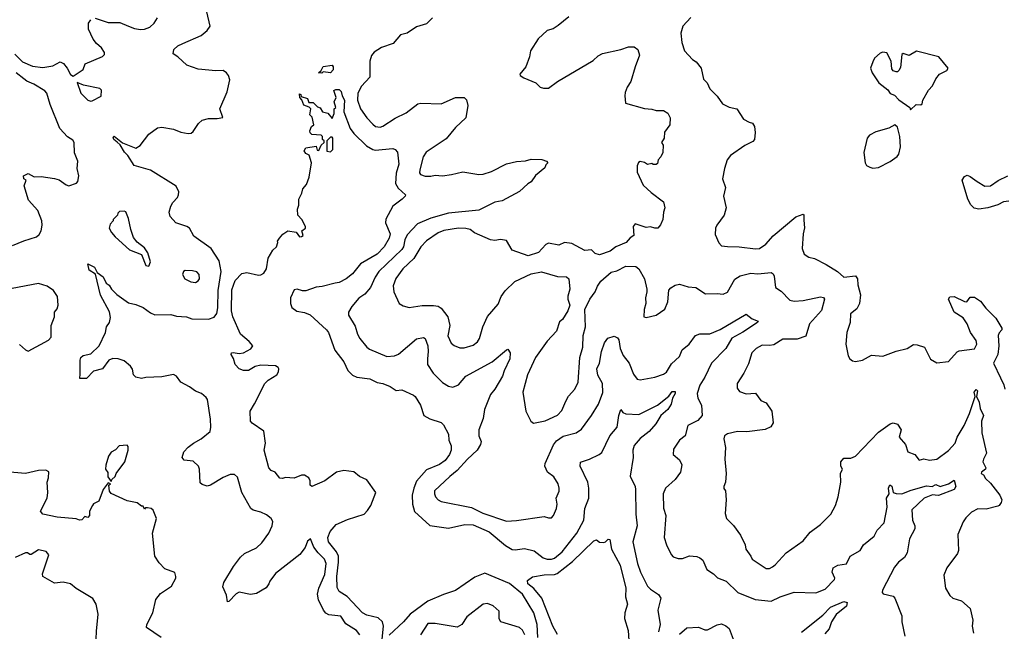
# Model space of a CAD drawing. Extents: x 2293878 to 2522763, y 823964 to 1006972.
# Tile 119 of 256: x 2325346 to 2332120, y 953719 to 957930. Entities that reach past the tile are written whole.
import ezdxf

# ---------------------------------------------------------------- set-up
doc = ezdxf.new("R2010")
doc.units = 0

msp = doc.modelspace()

# ---------------------------------------------------------------- linework, layer by layer
at = {"layer": '0CON20XD'}
for points in [[(2325761.7, 955491.7), (2325761.2, 955585), (2325766.7, 955605), (2325782.7, 955617.3), (2325835, 955630), (2325892.9, 955685), (2325936.2, 955775), (2325944.2, 955815), (2325963.9, 955846.1), (2325970.5, 955879.5), (2325965, 955917.5), (2325902.7, 956032.7), (2325868.6, 956178.6), (2325824.8, 956204.8), (2325815, 956248.8), (2325860.5, 956225), (2325879.5, 956189.5), (2325919.8, 956159.8), (2325940, 956115), (2325961, 956101), (2325976.7, 956075), (2326015, 956038.1), (2326095, 955980.6), (2326145, 955968.6), (2326195, 955947.5), (2326245, 955911.4), (2326275, 955898.6), (2326385, 955900.4), (2326425, 955889.4), (2326493.2, 955883.2), (2326530.3, 955870.3), (2326645, 955866.9), (2326685, 955882), (2326702.2, 955907.8), (2326710.3, 955945), (2326712.6, 956065), (2326733.1, 956195), (2326719.4, 956269.4), (2326664.2, 956355), (2326545, 956440), (2326514.4, 956494.4), (2326496.6, 956506.6), (2326421.3, 956531.3), (2326381.2, 956575), (2326373.9, 956603.9), (2326385.8, 956645), (2326399.7, 956670.3), (2326430.8, 956705), (2326439.2, 956725), (2326440, 956745), (2326423.7, 956783.7), (2326245, 956893.9), (2326134, 956925), (2326090, 956995), (2326067, 957017), (2326037.9, 957067.9), (2326017, 957087), (2325994.5, 957105), (2325989.5, 957120.5), (2325995, 957127.8), (2326053, 957083), (2326145, 957046.2), (2326175, 957062.5), (2326235, 957141.2), (2326294.2, 957185.8), (2326325, 957190), (2326404.1, 957175.9), (2326455, 957154.3), (2326505, 957145.8), (2326525, 957149.2), (2326539.7, 957160.3), (2326577.1, 957215), (2326602, 957238), (2326645, 957250.6), (2326705, 957250), (2326742.5, 957257.5), (2326722, 957315), (2326773.9, 957433.9), (2326790.8, 957515), (2326783.1, 957545), (2326768.1, 957565), (2326745, 957579.1), (2326695, 957577.5), (2326575, 957588.6), (2326495.7, 957615.7), (2326435, 957673.8), (2326401.2, 957695), (2326406.2, 957725), (2326435, 957749.2), (2326468.8, 957765), (2326595, 957822), (2326636, 957855), (2326656, 957885), (2326610, 958085)], [(2325312.5, 957692.5), (2325365, 957640.6), (2325435, 957610), (2325505, 957600.5), (2325575, 957611.9), (2325625, 957639.2), (2325647.6, 957627.6), (2325673.8, 957595), (2325695, 957552.5), (2325715, 957540), (2325783, 957587), (2325797.5, 957625), (2325915, 957676.7), (2325929.3, 957690.7), (2325928.8, 957705), (2325910, 957735), (2325874.2, 957765), (2325850.6, 957795), (2325820.6, 957865), (2325819.2, 957905), (2325835, 957930)], [(2325865, 957941.2), (2325955, 957911.4), (2326035, 957911.1), (2326095.3, 957885.3), (2326135, 957868.5), (2326177.6, 957862.4), (2326205, 957864.5), (2326241.5, 957878.5), (2326270.8, 957905), (2326295, 957943.3)], [(2328185, 957942.5), (2328145, 957900.8), (2328075, 957880.6), (2328012.4, 957837.6), (2327965.5, 957824.5), (2327915, 957765.6), (2327835, 957739.4), (2327785, 957705.6), (2327766.5, 957683.5), (2327755.4, 957645), (2327755.4, 957534.6), (2327697.6, 957472.4), (2327673.2, 957425), (2327671, 957375), (2327690.8, 957315)], [(2329125, 957950), (2329050.3, 957889.7), (2329015, 957867.5), (2328974.4, 957855.6), (2328912, 957798), (2328860, 957715), (2328852.9, 957675), (2328828.8, 957605), (2328787.5, 957555), (2328790, 957545), (2328815, 957530), (2328895.8, 957495.8), (2328926.4, 957466.4), (2328949.3, 957459.3), (2328985, 957458.8), (2329045.6, 957504.4), (2329292.1, 957647.9), (2329325, 957680), (2329355, 957698), (2329482.5, 957725), (2329535, 957742), (2329574.1, 957744.1), (2329598.8, 957725), (2329609.4, 957685), (2329579.2, 957605), (2329551.4, 957505), (2329524.3, 957465), (2329512, 957428), (2329508.1, 957405), (2329514.4, 957354.4), (2329645, 957319.2), (2329695, 957314.2), (2329725, 957304.2), (2329775, 957304), (2329805, 957286.7), (2329821.4, 957255), (2329818, 957205), (2329781.2, 957155), (2329780, 957115), (2329762.5, 957085), (2329772.5, 957065), (2329770, 957015), (2329756.7, 956985), (2329737.5, 956965), (2329735, 956940), (2329725, 956932.5), (2329705, 956932.5), (2329695, 956940), (2329665, 956933.3), (2329645, 956947.5), (2329615, 956953.3), (2329603.9, 956946.1), (2329593.6, 956923.6), (2329595, 956880), (2329635, 956791.2), (2329689.7, 956739.7), (2329776, 956675), (2329784, 956635), (2329774.4, 956605.6), (2329770, 956555), (2329755, 956516.7), (2329735.7, 956494.3), (2329715, 956494), (2329685, 956503.8), (2329655, 956500), (2329580, 956525), (2329567.5, 956505), (2329570, 956445), (2329545, 956427.5), (2329517.5, 956395), (2329447.5, 956365), (2329407.5, 956335), (2329335, 956311.2), (2329305, 956320), (2329280, 956345), (2329235, 956340), (2329145, 956388), (2329095, 956396.7), (2329055, 956378), (2328985, 956391.2), (2328965, 956381.2), (2328915, 956326.2), (2328845, 956303.8), (2328735, 956343.8), (2328695, 956408.8), (2328652.7, 956417.3), (2328615, 956410.6), (2328585, 956414.4), (2328475, 956462.1), (2328445, 956485.4), (2328415, 956493.2), (2328365, 956493.4), (2328265, 956478.9), (2328225, 956461.2), (2328145, 956406.8), (2328105, 956365.6), (2328057.3, 956285), (2327980.9, 956215), (2327932.8, 956147.2), (2327916.4, 956096.4), (2327920, 956055), (2327955.9, 955975.9), (2327985, 955958.8), (2328025, 955948.6), (2328115, 955961.2), (2328192.7, 955962.7), (2328225, 955957.5), (2328244.7, 955944.7), (2328292.5, 955885), (2328304.3, 955825), (2328292.4, 955752.4), (2328315, 955703.3), (2328335.7, 955685.7), (2328375, 955670.8), (2328405, 955671.4), (2328465, 955690), (2328495, 955712.5), (2328508.9, 955735), (2328531.5, 955815), (2328565, 955886), (2328638, 955972), (2328658.9, 956025), (2328685, 956062.9), (2328753.3, 956126.7), (2328865, 956179.4), (2328935, 956193.3), (2329045, 956160.8), (2329108.3, 956158.3), (2329123.8, 956145), (2329131.2, 956075), (2329117, 956027), (2329116.7, 956005), (2329130, 955965), (2329118, 955925), (2329080, 955865), (2329060.8, 955849.2), (2329038, 955785), (2328975, 955716.9), (2328895, 955603.3), (2328839.2, 955485), (2328807.1, 955365), (2328828.5, 955235), (2328861.4, 955165), (2328881.7, 955151.7), (2328961.7, 955168.3), (2329045, 955206.9), (2329075, 955239.2), (2329104.2, 955304.2), (2329121.5, 955338.5), (2329165, 955386), (2329187.3, 955435), (2329200, 955605), (2329220.3, 955675), (2329221.9, 955755), (2329239.5, 955815), (2329234.4, 955935), (2329268.1, 956005), (2329305, 956056), (2329321.5, 956095), (2329345, 956130), (2329415, 956190.8), (2329455, 956201.1), (2329515, 956232.5), (2329585, 956231.5), (2329606.5, 956215), (2329645.5, 956145), (2329659.6, 956075), (2329660.9, 956055), (2329650.5, 956015), (2329654.4, 955975), (2329642.2, 955935), (2329640, 955885), (2329655, 955880), (2329725, 955896.2), (2329785, 955936.7), (2329805, 955987.5), (2329812.1, 956067.9), (2329825, 956083.8), (2329855, 956101.2), (2329885, 956108.8), (2329945, 956090), (2329997.5, 956085), (2330065, 956042.5), (2330145, 956045.7), (2330185, 956040.8), (2330215, 956054), (2330266.3, 956143.7), (2330303, 956167), (2330375, 956183.8), (2330425, 956181.1), (2330515, 956188.5), (2330528.9, 956178.9), (2330535.5, 956165), (2330546, 956085), (2330585, 956060), (2330645, 955998.9), (2330675, 955991.2), (2330735, 955996.2), (2330855, 956021.9), (2330875, 956017.1), (2330881.9, 956005), (2330862.4, 955927.6), (2330780.5, 955835), (2330755, 955750), (2330695, 955729.2), (2330628.7, 955731.3), (2330595, 955730), (2330535, 955690.5), (2330505, 955685.6), (2330455, 955688.9), (2330413, 955667), (2330382.9, 955635), (2330359.1, 955560.9), (2330327.1, 955495), (2330282, 955425), (2330282.7, 955392.7), (2330299.1, 955369.1), (2330345, 955354.2), (2330407.3, 955357.3), (2330445, 955307.5), (2330481.2, 955291.2), (2330520, 955235), (2330530.6, 955155), (2330513.9, 955126.1), (2330475, 955108.2), (2330347.8, 955092.2), (2330284.5, 955094.5), (2330215, 955078.5), (2330194.3, 955065), (2330189.2, 955045), (2330202.5, 954985), (2330196.9, 954905), (2330206, 954805), (2330201.2, 954745), (2330190, 954715), (2330191.2, 954701.2), (2330202.5, 954685), (2330207.1, 954625), (2330199.4, 954530.6), (2330208, 954495), (2330257.7, 954447.7), (2330305, 954380), (2330338, 954315), (2330342, 954285), (2330377, 954237), (2330384, 954215), (2330480.5, 954150.5), (2330505, 954152), (2330525, 954162), (2330544.4, 954175.6), (2330619.8, 954260.2), (2330735, 954342.5), (2330785, 954400.8), (2330855.6, 954454.4), (2330926.2, 954525), (2330958, 954585), (2330975.9, 954644.1), (2330994, 954745), (2330992, 954805), (2331007.5, 954835), (2330994, 954855), (2330996, 954885), (2331015, 954911.2), (2331065, 954912), (2331095, 954924), (2331255, 955090.8), (2331335, 955148), (2331355, 955154), (2331384.2, 955144.2), (2331410.8, 955105), (2331396.5, 955055), (2331439.2, 955005), (2331455, 954953.8), (2331504, 954935), (2331535, 954897.5), (2331565, 954906.2), (2331606.1, 954896.1), (2331655, 954902.9), (2331735, 954964.4), (2331780.6, 955015), (2331795, 955056.2), (2331844.2, 955135.8), (2331880.8, 955219.2), (2331920, 955335), (2331912.3, 955365), (2331925, 955382.9), (2331935.3, 955375), (2331928, 955335), (2331946.5, 955296.5), (2331953.6, 955253.6), (2331976.6, 955205), (2331962.9, 955165), (2331965.6, 955085), (2331998, 954945), (2331975.7, 954904.3), (2331972.9, 954885), (2331992, 954845)], [(2329963.8, 957945), (2329907.5, 957885), (2329893.9, 957836.1), (2329901.7, 957771.7), (2329920, 957715), (2329973.8, 957655), (2329999.5, 957639.5), (2330034.2, 957595), (2330050.6, 957520.6), (2330076, 957495), (2330094.4, 957454.4), (2330145, 957403.3), (2330180.5, 957350.5), (2330227.7, 957327.7), (2330278.8, 957315), (2330325.4, 957245.4), (2330365, 957224.4), (2330386.4, 957216.4), (2330402, 957195), (2330406.2, 957153.8), (2330401.2, 957105), (2330388.8, 957091.2), (2330335, 957064), (2330235, 956995.7), (2330213.3, 956965), (2330195.5, 956905), (2330180.9, 956835), (2330200.9, 956775), (2330188.5, 956715), (2330205.7, 956635), (2330191.4, 956585), (2330141.4, 956515), (2330133.3, 956495), (2330131.3, 956451.3), (2330155, 956393.3), (2330175, 956373.8), (2330215, 956367.1), (2330295, 956366.2), (2330408.3, 956351.7), (2330435, 956354.3), (2330479.2, 956385), (2330528.5, 956441.5), (2330685, 956571.4), (2330735, 956590), (2330740, 956585), (2330739.7, 956549.7), (2330746.2, 956496.2), (2330735.4, 956455), (2330729.5, 956355), (2330744, 956315), (2330774.4, 956294.4), (2330815, 956286.5), (2330893.9, 956243.9), (2330971.5, 956195), (2331015, 956157.3), (2331095, 956165.8), (2331110.6, 956145), (2331112.3, 956105), (2331130, 956035), (2331123.2, 955976.8), (2331105, 955938), (2331060.9, 955905), (2331059.4, 955845), (2331037.5, 955775), (2331028.9, 955695), (2331046.2, 955615), (2331056.7, 955595), (2331075, 955580), (2331095, 955576.7), (2331145, 955586.2), (2331205, 955621.2), (2331285, 955613.8), (2331375, 955647.5), (2331452.5, 955665), (2331495, 955693.3), (2331520.5, 955690.5)], [(2331475, 957310), (2331513.9, 957346.1), (2331545, 957342.5), (2331555, 957350), (2331560, 957375), (2331597.5, 957445), (2331626.7, 957475), (2331647.7, 957522.3), (2331674.1, 957555.9), (2331725, 957580), (2331732.5, 957595), (2331670, 957675), (2331515, 957712.5), (2331465, 957683.3), (2331425, 957697.5), (2331415, 957690), (2331405, 957600), (2331395, 957580), (2331385, 957570), (2331375, 957570), (2331355, 957577.5), (2331345, 957592.5), (2331341.2, 957645), (2331311.7, 957701.7), (2331285, 957706.7), (2331265, 957700), (2331227.5, 957665), (2331215, 957640), (2331200, 957595), (2331210, 957565), (2331257.5, 957495), (2331317.7, 957447.7), (2331335, 957422.5), (2331365, 957410), (2331395, 957377.5), (2331470, 957325), (2331475, 957310)], [(2327425, 957562.5), (2327402.5, 957565), (2327420, 957580), (2327435, 957607.5), (2327495, 957616.7), (2327502.5, 957605), (2327503.3, 957585), (2327485, 957563.3), (2327435, 957570), (2327425, 957562.5)], [(2325295.7, 956374.3), (2325375, 956407.8), (2325461.2, 956435), (2325479.3, 956450.7), (2325493.1, 956475), (2325500.9, 956515), (2325497.8, 956545), (2325470, 956615), (2325406.3, 956686.3), (2325376.9, 956785), (2325390, 956825), (2325374.2, 956835), (2325372.9, 956855), (2325405, 956871.1), (2325445, 956848.6), (2325495, 956849.2), (2325585, 956837.5), (2325617, 956827), (2325665, 956793.8), (2325685, 956786.7), (2325736, 956804), (2325746.2, 956815), (2325752, 956855), (2325741.5, 956905), (2325745.6, 956955), (2325723.7, 957013.7), (2325720.6, 957085), (2325710.6, 957100.6), (2325675, 957124.3), (2325621.7, 957181.7), (2325556.5, 957346.5), (2325532.7, 957425), (2325519.1, 957439.1), (2325442.5, 957485), (2325395.7, 957505.7), (2325373.7, 957523.7), (2325321.9, 957565)], [(2325835, 957368.8), (2325845, 957372), (2325905.9, 957404.1), (2325910, 957445), (2325897, 957457), (2325785, 957480), (2325742.5, 957497.5), (2325766.2, 957425), (2325813.8, 957375), (2325835, 957368.8)], [(2327839.2, 953665), (2327850, 953755), (2327843.1, 953785), (2327811.1, 953811.1), (2327735, 953829.2), (2327704.5, 953845), (2327599.2, 953959.2), (2327544, 953994), (2327530.9, 954020.9), (2327527.2, 954097.2), (2327539.8, 954195), (2327538.4, 954235), (2327526.6, 954266.6), (2327469.7, 954335), (2327465.9, 954365), (2327481.6, 954405), (2327523.8, 954455), (2327601.2, 954488.8), (2327715, 954526), (2327739.3, 954550.7), (2327760.8, 954585), (2327797.1, 954675), (2327735, 954760.8), (2327684.3, 954784.3), (2327645, 954816.2), (2327575, 954826.1), (2327524.7, 954815.3), (2327445, 954755.6), (2327355, 954716.2), (2327343.8, 954725), (2327344, 954755), (2327336.2, 954775), (2327305, 954793.8), (2327285, 954793.8), (2327235, 954773.8), (2327175, 954777.5), (2327155, 954770), (2327135, 954772.5), (2327103.8, 954815), (2327075, 954826), (2327060.6, 954845), (2327028.1, 954965), (2327038.1, 955015), (2327025, 955096.7), (2326945, 955151.2), (2326934, 955165), (2326932, 955235), (2326962.2, 955285), (2327032.5, 955425), (2327055, 955448.5), (2327115.3, 955484.7), (2327126.4, 955505), (2327127.8, 955525), (2327124.3, 955535), (2327105, 955546.9), (2327005, 955550.9), (2326965, 955542.2), (2326920, 955515), (2326885, 955513.8), (2326855, 955527.1), (2326829.5, 955555), (2326817.3, 955597.3), (2326800.8, 955625), (2326803.3, 955635), (2326815, 955639.2), (2326855, 955630.6), (2326885, 955635.7), (2326936.9, 955663.1), (2326950, 955685), (2326924.4, 955715), (2326865.5, 955765), (2326812.3, 955885), (2326803.2, 955925), (2326805, 956070), (2326829.5, 956135), (2326875, 956182.5), (2326909.5, 956189.5), (2326989.4, 956170.6), (2327005, 956172.9), (2327025, 956185.7), (2327044.3, 956215), (2327055, 956287.5), (2327087, 956343), (2327112.5, 956365), (2327122.5, 956395), (2327120, 956405), (2327132.5, 956425), (2327157, 956453), (2327190, 956475), (2327247.7, 956467.7), (2327270, 956435), (2327285, 956436.2), (2327296.2, 956445), (2327287.5, 956475), (2327312.5, 956495), (2327313.3, 956505), (2327286.7, 956555), (2327260, 956585), (2327256.7, 956625), (2327266.1, 956653.9), (2327266.2, 956695), (2327287.5, 956735), (2327293.3, 956765), (2327320, 956795), (2327337.5, 956845), (2327353.3, 956945), (2327337.5, 956997.5), (2327315, 957007.5), (2327303.9, 957026.1), (2327315, 957046.7), (2327385, 957060), (2327391.7, 957031.7), (2327405, 957030), (2327420, 957065), (2327440, 957085), (2327440, 957095), (2327430, 957105), (2327430, 957125), (2327420, 957135), (2327355, 957140), (2327345, 957150), (2327342.5, 957165), (2327352.5, 957195), (2327370, 957205), (2327358.8, 957258.8), (2327342.5, 957275), (2327350, 957315), (2327338.3, 957328.3), (2327300.7, 957340.7), (2327287.5, 957377.5), (2327272.5, 957395), (2327271.7, 957418.3), (2327280, 957415), (2327281.7, 957401.7), (2327326.7, 957386.7), (2327335, 957360), (2327365, 957360), (2327395, 957330), (2327413, 957323), (2327430, 957295), (2327466.7, 957286.7), (2327495, 957250), (2327510, 957285), (2327510, 957315), (2327520, 957325), (2327510, 957365), (2327522.5, 957395), (2327508.3, 957441.7), (2327520.7, 957449.3), (2327545, 957450), (2327558, 957435), (2327563.8, 957405), (2327579.5, 957375), (2327575.7, 957295.7), (2327620.7, 957180.7), (2327645.4, 957145.4), (2327731.2, 957061.2), (2327775, 957035.6), (2327792.1, 957032.1), (2327913, 957043), (2327930, 957035), (2327945, 957017.5), (2327954.4, 956935), (2327936.6, 956873.4), (2327932.6, 956802.6), (2327950.5, 956770.5), (2328000, 956725), (2327997.5, 956715), (2327976.7, 956695), (2327913.8, 956646.2), (2327864.6, 956555.4), (2327861.8, 956531.8), (2327895.4, 956455), (2327887.1, 956425), (2327853.3, 956365), (2327804.5, 956315), (2327691.8, 956248.2), (2327635, 956181.1), (2327592.9, 956145), (2327545, 956119.5), (2327515.7, 956115.7), (2327427.7, 956092.3), (2327385, 956088.5), (2327315, 956062.7), (2327292.4, 956062.4), (2327255, 956073.6), (2327235, 956070), (2327210, 956015), (2327209.6, 955975), (2327218.2, 955948.2), (2327252.7, 955922.7), (2327304.6, 955914.6), (2327345, 955898.6), (2327457.1, 955795), (2327470.8, 955775), (2327513.4, 955653.4), (2327576.5, 955575), (2327603.1, 955515), (2327635, 955482), (2327665, 955468), (2327755, 955458), (2327805, 955430.8), (2327845, 955424.3), (2327895, 955404.3), (2327936.1, 955376.1), (2327975, 955381.2), (2328055, 955343.8), (2328066.7, 955335), (2328103.3, 955275), (2328127.5, 955205), (2328168.3, 955181.7), (2328245, 955156.7), (2328260.7, 955140.7), (2328296.9, 955075), (2328299.4, 955035), (2328313.5, 954995), (2328313.6, 954965), (2328303.6, 954935), (2328273.6, 954895), (2328235, 954867.7), (2328145, 954830.9), (2328076.6, 954753.4), (2328056.8, 954705), (2328045.7, 954655), (2328047.3, 954595), (2328063, 954543), (2328166.9, 954446.9), (2328295, 954428.9), (2328407.5, 954455), (2328465, 954451.4), (2328575, 954403.8), (2328688.8, 954308.8), (2328735, 954281.5), (2328755, 954279.1), (2328818.7, 954288.7), (2328885, 954271.8), (2328947.5, 954225), (2328975, 954216.2), (2329005, 954216.2), (2329025, 954223.3), (2329077.3, 954265), (2329178, 954395), (2329226.3, 954483.7), (2329234.7, 954565.3), (2329260.4, 954635), (2329261.6, 954705), (2329255.3, 954745), (2329201.4, 954855), (2329205, 954883.3), (2329265, 954903.8), (2329333.6, 954936.4), (2329350, 954950), (2329405.7, 955064.3), (2329456.5, 955125), (2329467.5, 955205), (2329482.5, 955245), (2329496.2, 955225), (2329515, 955215.7), (2329605, 955210.4), (2329734.8, 955275.2), (2329811.2, 955338.8), (2329835, 955370.8), (2329855, 955370), (2329856.4, 955355), (2329836.4, 955325), (2329828, 955282), (2329804.2, 955245), (2329757.8, 955205), (2329721.8, 955148.2), (2329676.1, 955095), (2329615, 955045.4), (2329572.6, 954997.4), (2329563.4, 954966.6), (2329566.2, 954915), (2329546.6, 954786.6), (2329579.2, 954715), (2329582.5, 954695), (2329584.2, 954525), (2329594, 954445), (2329565.3, 954335), (2329595.9, 954185), (2329616.1, 954125), (2329665, 954029.4), (2329685, 954008.5), (2329741.7, 953971.7), (2329756.9, 953946.9), (2329735.6, 953865), (2329752, 953765), (2329740, 953715)], [(2327690.8, 957315), (2327733.8, 957253.8), (2327775, 957210), (2327795, 957195.5), (2327825, 957190.9), (2327845, 957197.1), (2327929.1, 957250.9), (2328005, 957288.9), (2328085, 957350.8), (2328105.3, 957355.3), (2328245, 957351.5), (2328343.9, 957393.9), (2328405, 957394), (2328419.1, 957379.1), (2328428.7, 957338.7), (2328415.5, 957254.5), (2328345, 957188.5), (2328279.7, 957110.3), (2328141.9, 957018.1), (2328122.5, 956985), (2328097.8, 956895), (2328096.9, 956875), (2328102.5, 956865), (2328135, 956851.5), (2328175, 956851.5), (2328205, 956858.9), (2328255, 956854.6), (2328317.1, 956862.9), (2328395, 956881.5), (2328505, 956864.5), (2328535, 956865.5), (2328591.2, 956885), (2328695, 956937.5), (2328765, 956953.1), (2328825, 956957.1), (2328865, 956970), (2328938.3, 956968.3), (2328970, 956955), (2328980, 956945), (2328965, 956930), (2328959.2, 956910.8), (2328895, 956857.5), (2328865.8, 956814.2), (2328841.2, 956798.8), (2328785, 956746.2), (2328665, 956682.5), (2328615, 956672.9), (2328505, 956619.5), (2328295, 956598.4), (2328173.6, 956563.6), (2328082.9, 956525), (2328011.2, 956448.8), (2327995.9, 956415), (2327985.9, 956365), (2327975, 956348.2), (2327816.2, 956195), (2327792.4, 956157.6), (2327760, 956085), (2327720.2, 956039.8), (2327678.5, 956011.5), (2327630, 955955), (2327608.6, 955915), (2327607.1, 955895), (2327655, 955820), (2327670, 955765), (2327685.6, 955735), (2327734.4, 955675), (2327752.3, 955662.3), (2327872, 955612), (2327925, 955614.6), (2327952.6, 955627.4), (2328075, 955733.1), (2328125, 955742), (2328135.7, 955735), (2328153.3, 955683.3), (2328157.2, 955645), (2328151.5, 955595), (2328152.3, 955555), (2328189.6, 955495), (2328255, 955431.5), (2328295, 955406.2), (2328325, 955400.5), (2328364.6, 955415.4), (2328415.3, 955474.7), (2328596.1, 955573.9), (2328695, 955657.5), (2328705, 955662.5), (2328720, 955635), (2328717.5, 955595), (2328678, 955512), (2328668.1, 955475), (2328614.5, 955385.5), (2328585, 955350), (2328544.3, 955245), (2328535.7, 955185), (2328505.5, 955105), (2328505.6, 955065), (2328521.9, 955025), (2328517.1, 955005), (2328492.5, 954965), (2328426, 954904), (2328355, 954826.9), (2328305, 954785.5), (2328200.8, 954685), (2328199.2, 954665), (2328205.8, 954645.8), (2328224.4, 954624.4), (2328245, 954612.9), (2328455, 954571.6), (2328532.8, 954532.8), (2328695, 954477.9), (2328765, 954481.8), (2328955, 954510), (2328985, 954500), (2329005, 954501.2), (2329018.8, 954515), (2329039.2, 954565), (2329044, 954595), (2329035.8, 954635), (2329057, 954683), (2329057.5, 954705), (2329050, 954735), (2329021.7, 954781.7), (2328976.9, 954815), (2328958.9, 954855), (2328960, 954875), (2329017.6, 955002.4), (2329039.4, 955030.6), (2329085, 955062.7), (2329175, 955085.6), (2329210.2, 955109.8), (2329280, 955205), (2329327.4, 955282.6), (2329356.9, 955363.1), (2329354.7, 955424.7), (2329322.3, 955482.3), (2329316.1, 955525), (2329334.1, 955565.9), (2329348.8, 955645), (2329369.4, 955705), (2329392.1, 955737.9), (2329435, 955752), (2329459.5, 955739.5), (2329466.9, 955725), (2329476, 955666), (2329497.9, 955617.9), (2329540, 955565), (2329568.6, 955488.6), (2329595, 955455.7), (2329615, 955449.2), (2329715, 955469.2), (2329775, 955488.1), (2329795, 955501.9), (2329829.5, 955560.5), (2329885, 955610), (2329903.8, 955656.2), (2329951.4, 955695), (2329995.5, 955754.5), (2330025, 955767.1), (2330095, 955767.1), (2330165, 955797.5), (2330345, 955901.4), (2330385, 955870.9), (2330426.2, 955855), (2330422, 955845), (2330321.8, 955778.2), (2330245, 955737.1), (2330204.5, 955665), (2330106.1, 955563.9), (2330060.4, 955469.6), (2330025, 955414.2), (2330007.5, 955355), (2330012.2, 955325), (2330036.5, 955275), (2330040.6, 955205), (2330010.7, 955169.3), (2329942, 955135), (2329924.2, 955065), (2329886.1, 955033.9), (2329845, 954972.5), (2329842, 954935), (2329885, 954900), (2329900.8, 954865), (2329893.1, 954815), (2329854.4, 954765), (2329789.4, 954705), (2329773.1, 954665), (2329775.5, 954565.5), (2329791.4, 954515), (2329780.6, 954365), (2329795.8, 954315), (2329827.9, 954247.9), (2329842.6, 954232.6), (2329875, 954220), (2329905, 954220), (2329955, 954238), (2330005, 954234.3), (2330025.5, 954225.5), (2330045, 954208.8), (2330074, 954145), (2330120, 954115), (2330147.6, 954087.6), (2330206, 954065), (2330285.8, 953985), (2330405, 953938.5), (2330515, 953925.6), (2330576.7, 953955), (2330675, 953987.5), (2330823.6, 953983.6), (2330888.3, 954008.3), (2330952.5, 954075), (2330954.2, 954085), (2330934.4, 954125), (2330943.3, 954155), (2330975, 954173.6), (2331035, 954184.4), (2331058.9, 954235), (2331128.6, 954275), (2331150.8, 954315), (2331225, 954372.9), (2331245.5, 954414.5), (2331292.2, 954465), (2331315, 954572.5), (2331310, 954635), (2331328, 954665), (2331322.3, 954705), (2331332.5, 954727.5), (2331345, 954717.5), (2331354.3, 954674.3), (2331376.9, 954666.9), (2331415, 954666.4), (2331479, 954691), (2331585, 954720.2), (2331624.5, 954715.5), (2331649.3, 954729.3), (2331677.5, 954715), (2331735, 954734.3), (2331775, 954760), (2331786.5, 954715), (2331775.8, 954695), (2331667.2, 954652.8), (2331644.4, 954655.6), (2331625, 954658.5), (2331568.8, 954635), (2331484, 954556), (2331488.2, 954485), (2331503.6, 954445), (2331504.5, 954425), (2331468.5, 954355), (2331452, 954258), (2331432.4, 954227.6), (2331391.9, 954195), (2331365, 954160.8), (2331282.3, 954002.3), (2331280, 953985), (2331285.9, 953975.9), (2331355, 953960), (2331367.5, 953947.5), (2331414.2, 953825), (2331414.4, 953785), (2331435.6, 953685)], [(2331215, 956907.5), (2331255, 956913.3), (2331335, 956953.3), (2331381.7, 956988.3), (2331393.3, 957005), (2331406, 957055), (2331401.2, 957125), (2331385, 957190), (2331367, 957207), (2331326.4, 957183.6), (2331235, 957158.8), (2331192.5, 957135), (2331176.7, 957115), (2331153.8, 957015), (2331163.6, 956943.6), (2331172.5, 956925), (2331193.6, 956913.6), (2331215, 956907.5)], [(2327485, 957020), (2327500, 957035), (2327500, 957115), (2327495, 957120), (2327485, 957120), (2327460, 957095), (2327460, 957025), (2327485, 957020)], [(2332150.3, 956679.7), (2332113.3, 956675), (2332075, 956655.7), (2332006.5, 956633.5), (2331945, 956624.4), (2331912.2, 956632.2), (2331889.5, 956655), (2331869.5, 956695), (2331830.8, 956825), (2331845, 956851.2), (2331865, 956858.8), (2331885, 956851.2), (2331933.8, 956815), (2331985, 956782.9), (2332025, 956785.8), (2332077.6, 956822.4), (2332145, 956855.6)], [(2326235, 956232.5), (2326246.4, 956263.6), (2326228.8, 956325), (2326205, 956360), (2326155, 956397.5), (2326129.3, 956429.3), (2326110, 956485), (2326095, 956560), (2326076.1, 956606.1), (2326065, 956612.5), (2326031.7, 956608.3), (2326021.7, 956598.3), (2326020, 956585), (2325990, 956555), (2325990, 956545), (2325968.3, 956521.7), (2325962.5, 956495), (2325977.5, 956465), (2326002.5, 956435), (2326102.5, 956345), (2326183, 956313), (2326215, 956237.5), (2326235, 956232.5)], [(2326555, 956121.2), (2326575, 956132.5), (2326583.3, 956145), (2326581.2, 956175), (2326565, 956193.3), (2326535, 956201.2), (2326485, 956202), (2326473.4, 956196.6), (2326466, 956175), (2326483.3, 956145), (2326524.2, 956124.2), (2326555, 956121.2)], [(2325345, 955693.8), (2325385, 955656.7), (2325405, 955647.5), (2325545, 955724.3), (2325562.5, 955745), (2325562.5, 955825), (2325585.7, 955884.3), (2325586.7, 955915), (2325605, 955940), (2325610, 955965), (2325606.7, 956025), (2325578.8, 956065), (2325535, 956094.2), (2325475, 956114.2), (2325295, 956080)], [(2331520.5, 955690.5), (2331570, 955675), (2331611.7, 955591.7), (2331655, 955567.5), (2331735, 955576.2), (2331795, 955643.3), (2331809.5, 955650.5), (2331915, 955663.1), (2331931.5, 955695), (2331925, 955722), (2331886.4, 955776.4), (2331863.6, 955835), (2331837.4, 955877.4), (2331774.3, 955915), (2331736.9, 956005), (2331745, 956020.8), (2331775, 956024.4), (2331845, 955988.8), (2331863, 955987), (2331885, 956020), (2331915, 956020), (2331955, 955991.2), (2331993.4, 955943.4), (2332062, 955875), (2332103.8, 955805), (2332103.3, 955795), (2332085, 955773.8), (2332077.8, 955755), (2332082.2, 955685), (2332076.2, 955625), (2332046.5, 955565), (2332094.4, 955465), (2332116.7, 955415), (2332122.5, 955385)], [(2327685.6, 953695), (2327663.8, 953723.8), (2327589.6, 953769.6), (2327555, 953822.9), (2327471.7, 953831.7), (2327452.6, 953842.6), (2327435.3, 953865.3), (2327401.8, 953935), (2327395.9, 953975), (2327403.2, 954015), (2327445, 954110.8), (2327453.5, 954185), (2327443.8, 954215), (2327398.4, 954258.4), (2327368.9, 954298.9), (2327346.7, 954355), (2327325, 954340), (2327310, 954295), (2327272.4, 954247.6), (2327105, 954115.8), (2327066, 954065), (2327059.2, 954045), (2327042.3, 954017.7), (2326975, 953978), (2326935, 953972.9), (2326855, 953987.5), (2326835, 953977.5), (2326785, 953923.8), (2326775, 953922.5), (2326768, 953968), (2326743.9, 954023.9), (2326750, 954055), (2326817.1, 954165), (2326865, 954229.2), (2326893.8, 954255), (2326975, 954292.9), (2327012, 954328), (2327060, 954395), (2327082.5, 954445), (2327087.5, 954475), (2327075, 954496.2), (2327045, 954520), (2327005, 954539.2), (2326952.5, 954552.5), (2326936.7, 954565), (2326874.7, 954674.7), (2326845, 954780), (2326825, 954798), (2326795, 954798), (2326745, 954777.1), (2326658.8, 954725), (2326635, 954717.5), (2326600.5, 954730.5), (2326588.3, 954741.7), (2326584.2, 954835), (2326575.5, 954855.5), (2326539.5, 954889.5), (2326476.8, 954896.8), (2326462.9, 954915), (2326475.6, 954955), (2326505, 954987.5), (2326541.2, 955015), (2326595, 955042.9), (2326656, 955095), (2326661.2, 955125), (2326658.8, 955178.8), (2326638, 955315), (2326629.7, 955329.7), (2326596.2, 955355), (2326555, 955372.5), (2326515, 955402.5), (2326455, 955434.3), (2326423.8, 955475), (2326405, 955488), (2326325, 955470), (2326214.3, 955465.7), (2326185, 955458.8), (2326145, 955468.8), (2326130, 955485), (2326123, 955523), (2326108, 955545), (2326065, 955580.8), (2326024.2, 955595.8), (2325987.3, 955597.3), (2325958.8, 955585), (2325915, 955526.2), (2325855, 955510), (2325805, 955460), (2325760, 955460), (2325761.7, 955491.7)], [(2325975, 954750), (2325980, 954765), (2326002.5, 954785), (2326010, 954805), (2326070, 954885), (2326093.3, 954965), (2326091.7, 954991.7), (2326085, 955000), (2326030, 954995), (2326005, 954967.5), (2325975, 954952.5), (2325957.5, 954925), (2325938.3, 954861.7), (2325937.5, 954835), (2325951.7, 954811.7), (2325953, 954783), (2325975, 954750)], [(2326318.8, 953675), (2326218.8, 953745), (2326220.8, 953765), (2326261.4, 953845), (2326281.8, 953938.2), (2326315, 953978.8), (2326391.2, 954028.8), (2326421.2, 954085), (2326421.2, 954095), (2326413, 954123), (2326345, 954150), (2326305, 954190), (2326276.2, 954235), (2326260, 954395), (2326286.2, 954495), (2326265, 954552.5), (2326250, 954565), (2326225, 954570), (2326211.7, 954568.3), (2326205, 954560), (2326195, 954580), (2326185, 954580), (2326155, 954603.3), (2326085, 954618), (2325975, 954667.5), (2325963.6, 954683.6), (2325960, 954725), (2325970, 954735), (2325955, 954740), (2325920, 954695), (2325890, 954615), (2325855, 954596.2), (2325846.7, 954585), (2325827.5, 954545), (2325827.5, 954515), (2325815, 954502.5), (2325795, 954510), (2325773, 954487), (2325757, 954483), (2325733.8, 954493.8), (2325605, 954505.7), (2325505, 954524.2), (2325490, 954545), (2325534, 954635), (2325540, 954675), (2325535.8, 954745), (2325544.2, 954775), (2325545.7, 954815.7), (2325525, 954828.8), (2325475, 954825.8), (2325385, 954805.6), (2325195, 954820.8)], [(2331992, 954845), (2331990, 954835), (2331962.5, 954815), (2331960, 954805), (2331976.4, 954796.4), (2331990.8, 954770.8), (2332025, 954738.9), (2332089.4, 954655), (2332103.4, 954625), (2332099.2, 954605), (2332085.2, 954584.8), (2332075, 954580.5), (2331995, 954560.8), (2331937.4, 954562.6), (2331895, 954539.4), (2331855, 954500), (2331836.8, 954473.2), (2331800.6, 954385), (2331803.8, 954275), (2331798, 954255), (2331724.2, 954155), (2331703.8, 954105), (2331715.9, 954015.9), (2331744, 953965), (2331765, 953947.1), (2331825, 953929.2), (2331883.8, 953875), (2331904, 953795), (2331899.2, 953755), (2331907.5, 953705)], [(2329045, 953697.5), (2329014.7, 953755), (2328937.5, 953947.5), (2328882.6, 954012.6), (2328841.9, 954045), (2328840.3, 954069.7), (2328874.4, 954094.4), (2328955, 954108.2), (2329025, 954109.5), (2329044, 954116), (2329149.9, 954200.1), (2329295, 954342), (2329315, 954348), (2329335, 954333.3), (2329365, 954331.2), (2329376.1, 954333.9), (2329395, 954352.5), (2329405, 954350), (2329416.5, 954285), (2329476, 954175), (2329515.5, 954015), (2329513.1, 953955), (2329528.5, 953905), (2329509.7, 953845), (2329506.4, 953806.4), (2329532.7, 953725), (2329536.7, 953655)], [(2325872, 953665), (2325875, 953720), (2325885.8, 953835.8), (2325872, 953905), (2325848.8, 953945), (2325735, 954014), (2325695, 954046.2), (2325645, 954058), (2325585, 954050.6), (2325506.2, 954095), (2325504, 954115), (2325546.7, 954245), (2325527.7, 954267.7), (2325475, 954280), (2325425, 954247.5), (2325415, 954247.5), (2325400, 954260), (2325385, 954260), (2325315, 954227.5)], [(2328910, 953675), (2328905.2, 953765.2), (2328882.7, 953845), (2328805.3, 953975), (2328715, 954046.9), (2328545, 954119.4), (2328478.3, 954091.7), (2328345, 954000.7), (2328262.2, 953972.2), (2328155, 953926.9), (2328032.8, 953837.2), (2327986.1, 953783.9), (2327888.8, 953691.2)], [(2328821.2, 953695), (2328805, 953725.7), (2328785, 953744.3), (2328655, 953783.3), (2328644, 953805), (2328645, 953857.5), (2328604.2, 953894.2), (2328565, 953910.6), (2328535, 953905.8), (2328422.1, 953817.9), (2328387.5, 953765), (2328355, 953747.5), (2328205, 953772.7), (2328155, 953772), (2328104.6, 953695.4)], [(2330725, 953713.8), (2330870.6, 953829.4), (2330925, 953885.8), (2331015, 953923.6), (2331037.6, 953917.6), (2331035, 953892.5), (2330962.5, 953835), (2330931.8, 953785), (2330913.8, 953736.2), (2330885, 953701.1)], [(2329885, 953700), (2329935, 953742.9), (2330015, 953746.7), (2330059.5, 953729.5), (2330078.3, 953728.3), (2330145, 953764.2), (2330175, 953770.8), (2330205, 953757.5), (2330227.9, 953737.9), (2330254, 953665)]]:
    msp.add_lwpolyline(points, dxfattribs=at)

doc.saveas('drawing.dxf')
